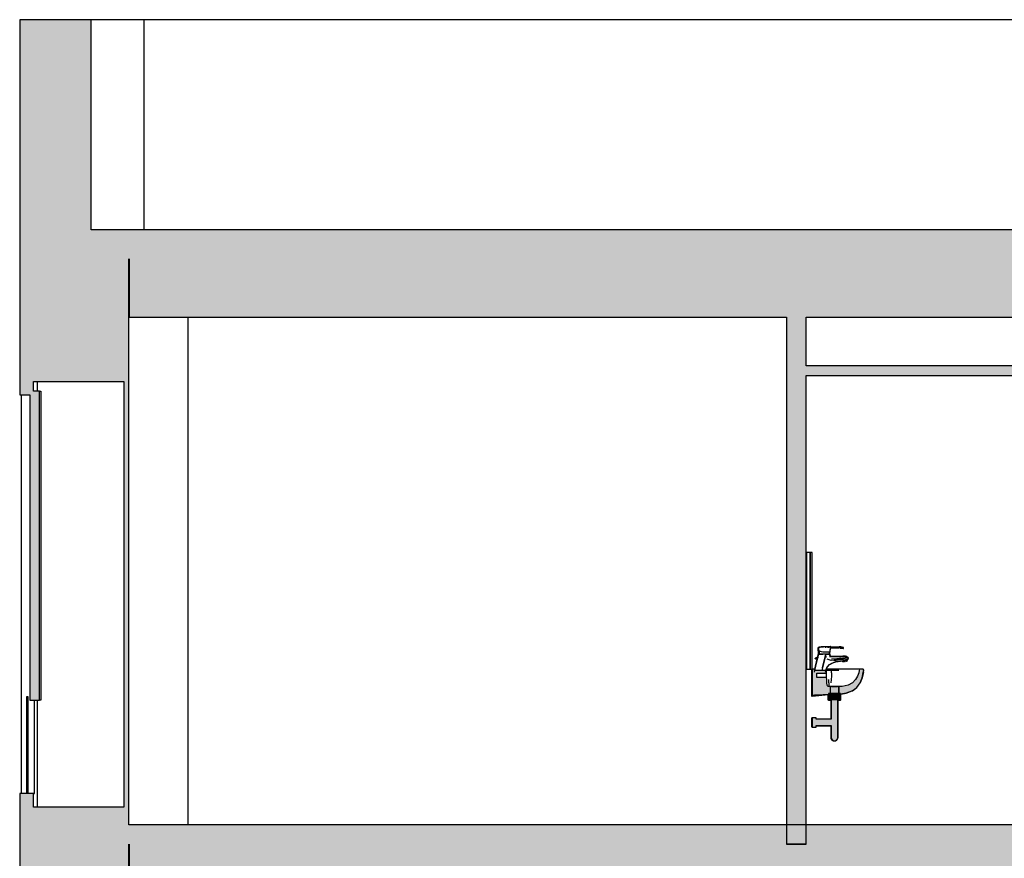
# Model space of a CAD drawing. Header units: metres. Extents: x -1 to 430, y -65 to 31.
# Tile 35 of 69: x 233.16 to 238.22, y -36.82 to -32.51. Entities that reach past the tile are written whole.
import ezdxf

# ---------------------------------------------------------------- set-up
doc = ezdxf.new("R2010")
doc.units = ezdxf.units.M
doc.linetypes.add('CONTINUA', pattern=[0])
doc.layers.add('+++++ CÀLCUL SECCIÓ G', color=7, linetype='CONTINUA', lineweight=25)

msp = doc.modelspace()

# ---------------------------------------------------------------- hatches: boundary and pattern name
at = {"layer": '+++++ CÀLCUL SECCIÓ G', "linetype": 'CONTINUA', "lineweight": 25, "true_color": 0xa0a0a0, "transparency": 33554687}
for points in [[(233.5281, -32.51), (233.1611, -32.51), (233.1611, -33.74), (233.5281, -33.74)], [(233.1615, -36.75), (233.7222, -36.75), (233.7222, -33.74), (233.1615, -33.74), (233.1615, -34.37), (233.6959, -34.37), (233.6959, -36.56), (233.1615, -36.56)], [(237.2049, -34.04), (237.1049, -34.04), (237.1049, -36.75), (237.2049, -36.75)], [(233.7222, -37.38), (233.7222, -36.75), (233.1615, -36.75), (233.1615, -37.38)]]:
    msp.add_hatch(color=253, dxfattribs=at).paths.add_polyline_path(points)
at = {"layer": '+++++ CÀLCUL SECCIÓ G', "linetype": 'CONTINUA', "lineweight": 25, "transparency": 33554687}
for color, points in [(32, [(233.5281, -33.59), (233.5281, -33.74), (240.1147, -33.74), (240.1147, -33.59)]), (34, [(237.2049, -34.29), (237.2049, -34.34), (243.4449, -34.34), (243.4449, -34.29)]), (32, [(233.7222, -36.65), (233.7222, -36.75), (243.4449, -36.75), (243.4449, -36.65)])]:
    msp.add_hatch(color=color, dxfattribs=at).paths.add_polyline_path(points)
at = {"layer": '+++++ CÀLCUL SECCIÓ G', "linetype": 'CONTINUA', "lineweight": 25, "true_color": 0xababab, "transparency": 33554687}
for points in [[(243.5949, -34.04), (243.5949, -33.74), (233.724, -33.74), (233.724, -34.04)], [(243.5949, -37.05), (243.5949, -36.75), (233.724, -36.75), (233.724, -37.05)]]:
    msp.add_hatch(color=253, dxfattribs=at).paths.add_polyline_path(points)
at = {"layer": '+++++ CÀLCUL SECCIÓ G', "linetype": 'CONTINUA', "lineweight": 25, "true_color": 0x656565, "transparency": 33554687}
for points in [[(233.1615, -34.37), (233.1615, -34.44), (233.2329, -34.44), (233.2329, -34.37)], [(233.2125, -34.42), (233.2125, -36.009), (233.2635, -36.009), (233.2635, -34.42)], [(237.3945, -35.7391), (237.3943, -35.739), (237.3887, -35.7372), (237.3877, -35.7369), (237.3849, -35.7363), (237.3831, -35.7361), (237.3811, -35.7359), (237.3805, -35.7358), (237.3805, -35.7405), (237.3811, -35.7409), (237.3831, -35.741), (237.3849, -35.7413), (237.3877, -35.7417), (237.3887, -35.742), (237.3943, -35.7429), (237.3945, -35.7429), (237.3965, -35.7431), (237.3965, -35.7395)], [(237.2363, -35.9838), (237.2486, -35.983), (237.339, -35.9799), (237.3755, -35.9799), (237.4112, -35.9741), (237.4425, -35.9624), (237.466, -35.9436), (237.4823, -35.9197), (237.4928, -35.8943), (237.499, -35.8676), (237.5011, -35.8547), (237.4975, -35.85), (237.4791, -35.85), (237.4779, -35.8575), (237.4756, -35.8692), (237.4696, -35.887), (237.4595, -35.9039), (237.4437, -35.9198), (237.4209, -35.9323), (237.3908, -35.9401), (237.3159, -35.9401), (237.3136, -35.9323), (237.3119, -35.9198), (237.3107, -35.9039), (237.3102, -35.8924), (237.2604, -35.8924), (237.2604, -35.8712), (237.3096, -35.8712), (237.3095, -35.8692), (237.3093, -35.8575), (237.2472, -35.8575), (237.246, -35.85), (237.2363, -35.85)], [(237.3252, -35.9734), (237.3337, -35.9734), (237.3337, -35.9394), (237.3252, -35.9394)], [(237.3674, -35.9394), (237.3345, -35.9394), (237.3345, -35.9444), (237.3674, -35.9444)], [(237.3767, -35.9394), (237.3682, -35.9394), (237.3682, -35.9734), (237.3767, -35.9734)], [(237.3813, -36.01), (237.3813, -35.975), (237.3206, -35.975), (237.3206, -36.01)], [(237.2363, -36.0997), (237.2363, -36.1477), (237.2563, -36.1477), (237.2563, -36.1404), (237.3343, -36.1404), (237.3343, -36.201), (237.3346, -36.2042), (237.3354, -36.2072), (237.3367, -36.21), (237.3385, -36.2126), (237.3407, -36.2148), (237.3424, -36.216), (237.3436, -36.2166), (237.3475, -36.2179), (237.3481, -36.2181), (237.351, -36.2183), (237.3538, -36.2181), (237.3544, -36.2179), (237.3583, -36.2166), (237.3595, -36.216), (237.3612, -36.2148), (237.3634, -36.2126), (237.3652, -36.21), (237.3666, -36.2072), (237.3674, -36.2042), (237.3676, -36.201), (237.3676, -36.01), (237.3343, -36.0092), (237.3343, -36.107), (237.2563, -36.107), (237.2563, -36.0997)], [(233.1615, -36.49), (233.1615, -36.56), (233.2329, -36.56), (233.2329, -36.49)]]:
    msp.add_hatch(color=251, dxfattribs=at).paths.add_polyline_path(points)

# ---------------------------------------------------------------- linework, layer by layer
at = {"layer": '+++++ CÀLCUL SECCIÓ G', "color": 7, "linetype": 'CONTINUA', "lineweight": 25, "transparency": 33554687}
for p, q in [((233.1611, -32.51), (233.1611, -33.74)), ((233.5281, -32.51), (233.1611, -32.51)), ((233.5281, -33.59), (233.5281, -32.51)), ((233.8007, -32.51), (233.5281, -32.51)), ((233.8007, -33.59), (233.8007, -32.51)), ((238.6048, -32.51), (233.8007, -32.51)), ((240.1147, -33.59), (233.5281, -33.59)), ((233.1611, -33.74), (233.1615, -33.74)), ((233.1615, -33.74), (233.1615, -34.37)), ((233.7222, -36.65), (233.7222, -33.74)), ((233.724, -33.74), (233.724, -34.04)), ((233.724, -34.04), (237.1049, -34.04)), ((234.0266, -36.65), (234.0266, -34.04)), ((237.1049, -34.04), (237.1049, -36.75)), ((237.2049, -34.04), (240.2076, -34.04)), ((237.2049, -34.29), (237.2049, -34.04)), ((243.4449, -34.29), (237.2049, -34.29)), ((233.1615, -34.37), (233.1615, -34.44)), ((233.2329, -34.42), (233.2329, -34.37)), ((233.2329, -34.37), (233.6959, -34.37)), ((233.2504, -34.37), (233.2504, -34.42)), ((233.6959, -34.37), (233.6959, -36.56)), ((237.2049, -34.34), (243.4449, -34.34)), ((237.2049, -36.75), (237.2049, -34.34)), ((233.2635, -34.42), (233.2329, -34.42)), ((233.2635, -36.009), (233.2635, -34.42)), ((233.2635, -34.42), (233.2701, -34.42)), ((233.2701, -34.42), (233.2701, -36.009)), ((233.1615, -34.44), (233.2125, -34.44)), ((233.1681, -34.44), (233.1681, -36.49)), ((233.2125, -34.44), (233.2125, -36.009)), ((237.2062, -35.25), (237.2049, -35.25)), ((237.2062, -35.25), (237.2062, -35.85)), ((237.2262, -35.25), (237.2062, -35.25)), ((237.2262, -35.85), (237.2262, -35.25)), ((237.2262, -35.25), (237.2262, -35.85)), ((237.2362, -35.25), (237.2262, -35.25)), ((237.2362, -35.85), (237.2362, -35.25)), ((237.2685, -35.738), (237.2674, -35.739)), ((237.2685, -35.738), (237.2674, -35.739)), ((237.2674, -35.7567), (237.2674, -35.739)), ((237.2713, -35.737), (237.2685, -35.738)), ((237.2713, -35.737), (237.2685, -35.738)), ((237.2698, -35.7383), (237.269, -35.739)), ((237.2698, -35.7383), (237.269, -35.739)), ((237.269, -35.7567), (237.269, -35.739)), ((237.3194, -35.735), (237.2698, -35.7389)), ((237.2893, -35.7368), (237.2698, -35.7383)), ((237.2698, -35.7383), (237.2701, -35.738)), ((237.2698, -35.7383), (237.2701, -35.738)), ((237.2698, -35.7569), (237.2698, -35.7383)), ((237.2893, -35.7368), (237.2701, -35.738)), ((237.2701, -35.738), (237.2729, -35.737)), ((237.2701, -35.738), (237.2729, -35.737)), ((237.276, -35.7365), (237.2713, -35.737)), ((237.276, -35.7365), (237.2713, -35.737)), ((237.3122, -35.7353), (237.2729, -35.737)), ((237.2729, -35.737), (237.2776, -35.7365)), ((237.2729, -35.737), (237.2776, -35.7365)), ((237.282, -35.736), (237.276, -35.7365)), ((237.282, -35.736), (237.276, -35.7365)), ((237.3006, -35.7358), (237.2776, -35.7365)), ((237.2776, -35.7365), (237.2836, -35.736)), ((237.2776, -35.7365), (237.2836, -35.736)), ((237.2964, -35.7358), (237.282, -35.736)), ((237.2836, -35.736), (237.282, -35.736)), ((237.2836, -35.736), (237.282, -35.736)), ((237.3014, -35.7358), (237.2836, -35.736)), ((237.332, -35.734), (237.2893, -35.7368)), ((237.3307, -35.7343), (237.2893, -35.7368)), ((237.3039, -35.7356), (237.2947, -35.7358)), ((237.3039, -35.7356), (237.298, -35.7358)), ((237.3156, -35.7351), (237.3023, -35.7356)), ((237.3033, -35.7357), (237.3039, -35.7356)), ((237.3039, -35.7356), (237.3039, -35.7356)), ((237.3049, -35.7356), (237.3039, -35.7356)), ((237.3039, -35.7356), (237.3039, -35.7356)), ((237.3055, -35.74), (237.3055, -35.7361)), ((237.3055, -35.74), (237.3055, -35.7361)), ((237.3185, -35.7356), (237.3093, -35.7358)), ((237.3304, -35.734), (237.3106, -35.7353)), ((237.326, -35.735), (237.3135, -35.7355)), ((237.33, -35.7345), (237.3137, -35.7355)), ((237.3185, -35.7356), (237.326, -35.735)), ((237.3185, -35.7356), (237.3185, -35.74)), ((237.3185, -35.74), (237.3185, -35.7356)), ((237.326, -35.735), (237.33, -35.7345)), ((237.327, -35.763), (237.331, -35.7421)), ((237.3297, -35.7421), (237.3276, -35.7565)), ((237.3297, -35.7421), (237.3304, -35.7369)), ((237.3299, -35.7341), (237.3304, -35.734)), ((237.33, -35.7345), (237.3307, -35.7343)), ((237.3304, -35.7341), (237.3304, -35.734)), ((237.3304, -35.7369), (237.3307, -35.7343)), ((237.3307, -35.7343), (237.332, -35.734)), ((237.331, -35.7421), (237.332, -35.734)), ((237.3313, -35.74), (237.3745, -35.74)), ((237.3318, -35.7356), (237.3745, -35.7356)), ((237.3745, -35.7356), (237.3748, -35.7356)), ((237.3798, -35.7357), (237.3745, -35.7356)), ((237.3798, -35.74), (237.3745, -35.74)), ((237.3751, -35.7356), (237.3748, -35.7356)), ((237.3797, -35.741), (237.3779, -35.74)), ((237.3799, -35.7402), (237.3779, -35.74)), ((237.3795, -35.74), (237.3811, -35.7409)), ((237.3797, -35.741), (237.3802, -35.7415)), ((237.3798, -35.74), (237.3798, -35.7357)), ((237.3805, -35.7358), (237.3798, -35.7357)), ((237.3798, -35.7357), (237.3814, -35.7359)), ((237.3805, -35.7405), (237.3798, -35.74)), ((237.3802, -35.7415), (237.3804, -35.742)), ((237.3804, -35.742), (237.3866, -35.7424)), ((237.3804, -35.742), (237.3961, -35.7435)), ((237.3805, -35.7358), (237.3805, -35.7405)), ((237.3811, -35.7359), (237.3805, -35.7358)), ((237.3813, -35.7359), (237.3805, -35.7358)), ((237.3805, -35.7405), (237.3811, -35.7409)), ((237.3831, -35.7361), (237.3811, -35.7359)), ((237.3813, -35.741), (237.3811, -35.7409)), ((237.3811, -35.7409), (237.3831, -35.741)), ((237.3818, -35.7359), (237.3813, -35.7359)), ((237.3813, -35.741), (237.3818, -35.7415)), ((237.3849, -35.7363), (237.3818, -35.7359)), ((237.3818, -35.7415), (237.382, -35.742)), ((237.382, -35.742), (237.3943, -35.7429)), ((237.382, -35.742), (237.3977, -35.7435)), ((237.3849, -35.7363), (237.3831, -35.7361)), ((237.3831, -35.741), (237.3849, -35.7413)), ((237.3877, -35.7369), (237.3849, -35.7363)), ((237.3849, -35.7413), (237.3877, -35.7417)), ((237.3852, -35.7364), (237.3899, -35.737)), ((237.3887, -35.7372), (237.3877, -35.7369)), ((237.3877, -35.7369), (237.3935, -35.738)), ((237.3877, -35.7417), (237.3887, -35.742)), ((237.3943, -35.739), (237.3887, -35.7372)), ((237.3887, -35.742), (237.3943, -35.7429)), ((237.3935, -35.738), (237.3899, -35.737)), ((237.3977, -35.7395), (237.3917, -35.7381)), ((237.3952, -35.7389), (237.3935, -35.738)), ((237.3945, -35.7391), (237.3943, -35.739)), ((237.3943, -35.7429), (237.3945, -35.7429)), ((237.3965, -35.7395), (237.3945, -35.7391)), ((237.3945, -35.7429), (237.3965, -35.7431)), ((237.3961, -35.7435), (237.3955, -35.7433)), ((237.3961, -35.7435), (237.3961, -35.7433)), ((237.3965, -35.7431), (237.3965, -35.7395)), ((237.3965, -35.7395), (237.3977, -35.7395)), ((237.3977, -35.7435), (237.3965, -35.7431)), ((237.3977, -35.7435), (237.3977, -35.7395)), ((237.2638, -35.7907), (237.2478, -35.8575)), ((237.251, -35.7952), (237.2549, -35.7925)), ((237.2526, -35.7952), (237.2565, -35.7925)), ((237.2534, -35.7952), (237.2559, -35.7935)), ((237.2687, -35.773), (237.254, -35.8349)), ((237.2549, -35.7925), (237.2574, -35.791)), ((237.2559, -35.7935), (237.2577, -35.7925)), ((237.2565, -35.7925), (237.259, -35.791)), ((237.2574, -35.791), (237.2621, -35.79)), ((237.2577, -35.7925), (237.2593, -35.7917)), ((237.259, -35.791), (237.2637, -35.79)), ((237.2593, -35.7917), (237.2605, -35.791)), ((237.2605, -35.791), (237.261, -35.7909)), ((237.261, -35.7909), (237.2631, -35.7908)), ((237.2624, -35.7903), (237.2621, -35.79)), ((237.2664, -35.773), (237.2623, -35.7902)), ((237.2631, -35.7908), (237.2645, -35.7907)), ((237.2645, -35.7907), (237.2637, -35.79)), ((237.268, -35.773), (237.2639, -35.7902)), ((237.2645, -35.7908), (237.2647, -35.791)), ((237.2645, -35.7908), (237.2647, -35.791)), ((237.2647, -35.791), (237.2647, -35.7914)), ((237.2647, -35.791), (237.2647, -35.7913)), ((237.2647, -35.7913), (237.2647, -35.7914)), ((237.2684, -35.771), (237.2664, -35.773)), ((237.2674, -35.773), (237.2664, -35.773)), ((237.2685, -35.757), (237.2674, -35.7567)), ((237.268, -35.773), (237.2674, -35.773)), ((237.27, -35.771), (237.268, -35.773)), ((237.2687, -35.773), (237.268, -35.773)), ((237.2684, -35.771), (237.2693, -35.771)), ((237.2684, -35.771), (237.2693, -35.771)), ((237.271, -35.7577), (237.2685, -35.757)), ((237.2694, -35.7723), (237.2687, -35.773)), ((237.269, -35.773), (237.2687, -35.773)), ((237.2698, -35.7569), (237.269, -35.7567)), ((237.269, -35.773), (237.2719, -35.773)), ((237.2693, -35.771), (237.27, -35.771)), ((237.2693, -35.771), (237.27, -35.771)), ((237.2694, -35.771), (237.2694, -35.7573)), ((237.2694, -35.7573), (237.2704, -35.7576)), ((237.2707, -35.771), (237.2694, -35.7723)), ((237.2701, -35.757), (237.2698, -35.7569)), ((237.27, -35.771), (237.2707, -35.771)), ((237.27, -35.771), (237.2707, -35.771)), ((237.2729, -35.7578), (237.2701, -35.757)), ((237.2704, -35.7576), (237.271, -35.7578)), ((237.2707, -35.771), (237.3253, -35.771)), ((237.2709, -35.771), (237.2707, -35.771)), ((237.271, -35.771), (237.2709, -35.771)), ((237.271, -35.771), (237.271, -35.7573)), ((237.271, -35.7573), (237.2718, -35.7575)), ((237.2718, -35.771), (237.271, -35.771)), ((237.2718, -35.7575), (237.2718, -35.771)), ((237.272, -35.7576), (237.2718, -35.7575)), ((237.2718, -35.771), (237.272, -35.771)), ((237.2719, -35.773), (237.2767, -35.773)), ((237.2746, -35.7584), (237.272, -35.7576)), ((237.272, -35.771), (237.2746, -35.771)), ((237.2776, -35.7592), (237.2729, -35.7578)), ((237.279, -35.7593), (237.2746, -35.7584)), ((237.2746, -35.771), (237.279, -35.771)), ((237.2767, -35.773), (237.283, -35.773)), ((237.2836, -35.761), (237.2776, -35.7592)), ((237.2846, -35.7613), (237.279, -35.7593)), ((237.279, -35.771), (237.2846, -35.771)), ((237.283, -35.773), (237.2902, -35.773)), ((237.2905, -35.763), (237.2836, -35.761)), ((237.2911, -35.763), (237.2846, -35.7613)), ((237.2846, -35.771), (237.2911, -35.771)), ((237.3057, -35.773), (237.2854, -35.8575)), ((237.289, -35.843), (237.3057, -35.773)), ((237.298, -35.773), (237.2902, -35.773)), ((237.3264, -35.763), (237.2905, -35.763)), ((237.2979, -35.763), (237.2911, -35.763)), ((237.2911, -35.771), (237.2979, -35.771)), ((237.305, -35.763), (237.2979, -35.763)), ((237.2979, -35.771), (237.305, -35.771)), ((237.3057, -35.773), (237.298, -35.773)), ((237.3114, -35.763), (237.305, -35.763)), ((237.305, -35.771), (237.3114, -35.771)), ((237.3057, -35.773), (237.3129, -35.773)), ((237.308, -35.791), (237.3057, -35.773)), ((237.3129, -35.773), (237.3057, -35.773)), ((237.3171, -35.763), (237.3114, -35.763)), ((237.3114, -35.771), (237.3171, -35.771)), ((237.3129, -35.773), (237.3192, -35.773)), ((237.3192, -35.773), (237.3129, -35.773)), ((237.3214, -35.763), (237.3171, -35.763)), ((237.3171, -35.771), (237.3214, -35.771)), ((237.3192, -35.773), (237.324, -35.773)), ((237.324, -35.773), (237.3192, -35.773)), ((237.324, -35.763), (237.3214, -35.763)), ((237.3214, -35.771), (237.324, -35.771)), ((237.3243, -35.763), (237.324, -35.763)), ((237.324, -35.771), (237.3243, -35.771)), ((237.324, -35.773), (237.3269, -35.773)), ((237.3269, -35.773), (237.324, -35.773)), ((237.3243, -35.771), (237.3243, -35.763)), ((237.3243, -35.763), (237.325, -35.763)), ((237.325, -35.771), (237.3243, -35.771)), ((237.3246, -35.783), (237.3277, -35.7816)), ((237.325, -35.763), (237.325, -35.771)), ((237.3253, -35.771), (237.325, -35.771)), ((237.3258, -35.7716), (237.3253, -35.771)), ((237.3253, -35.771), (237.326, -35.771)), ((237.3253, -35.771), (237.326, -35.771)), ((237.3273, -35.773), (237.3258, -35.7716)), ((237.328, -35.773), (237.326, -35.771)), ((237.3276, -35.7565), (237.3264, -35.763)), ((237.327, -35.763), (237.3264, -35.763)), ((237.3269, -35.773), (237.3273, -35.773)), ((237.3273, -35.773), (237.3269, -35.773)), ((237.327, -35.787), (237.3298, -35.7848)), ((237.328, -35.773), (237.3273, -35.773)), ((237.3273, -35.7759), (237.3273, -35.773)), ((237.3273, -35.773), (237.328, -35.773)), ((237.3277, -35.7776), (237.3273, -35.7759)), ((237.3282, -35.7814), (237.3277, -35.7776)), ((237.3277, -35.7816), (237.3282, -35.7814)), ((237.328, -35.7758), (237.328, -35.773)), ((237.3291, -35.7809), (237.328, -35.7758)), ((237.3282, -35.7814), (237.3291, -35.7809)), ((237.3289, -35.7822), (237.3282, -35.7814)), ((237.3303, -35.7844), (237.3289, -35.7822)), ((237.3314, -35.7835), (237.3291, -35.7809)), ((237.3298, -35.7848), (237.3303, -35.7844)), ((237.3303, -35.7844), (237.3314, -35.7835)), ((237.3314, -35.785), (237.3303, -35.7844)), ((237.3349, -35.7853), (237.3314, -35.7835)), ((237.3343, -35.7864), (237.3314, -35.785)), ((237.3351, -35.7865), (237.3343, -35.7864)), ((237.3381, -35.7858), (237.3349, -35.7853)), ((237.3381, -35.787), (237.3351, -35.7865)), ((237.3615, -35.7842), (237.3377, -35.7857)), ((237.3631, -35.7842), (237.3381, -35.7858)), ((237.3437, -35.7867), (237.3381, -35.787)), ((237.3546, -35.7867), (237.3437, -35.7867)), ((237.3609, -35.7867), (237.3546, -35.7867)), ((237.363, -35.7867), (237.3609, -35.7867)), ((237.3944, -35.783), (237.3615, -35.7842)), ((237.3854, -35.7864), (237.363, -35.7867)), ((237.4065, -35.7923), (237.363, -35.797)), ((237.396, -35.783), (237.3631, -35.7842)), ((237.4031, -35.7858), (237.3854, -35.7864)), ((237.3954, -35.783), (237.3944, -35.783)), ((237.3984, -35.7829), (237.3954, -35.783)), ((237.397, -35.783), (237.396, -35.783)), ((237.4, -35.7829), (237.397, -35.783)), ((237.3994, -35.7828), (237.3984, -35.7829)), ((237.3994, -35.7828), (237.4, -35.7829)), ((237.4001, -35.7829), (237.3994, -35.7828)), ((237.401, -35.7828), (237.4, -35.7829)), ((237.401, -35.7828), (237.4072, -35.7839)), ((237.408, -35.7838), (237.401, -35.7828)), ((237.4052, -35.784), (237.4031, -35.7841)), ((237.4036, -35.7858), (237.4031, -35.7858)), ((237.4064, -35.7858), (237.4036, -35.7858)), ((237.4072, -35.7839), (237.4052, -35.784)), ((237.4069, -35.7858), (237.4064, -35.7858)), ((237.4115, -35.7918), (237.4065, -35.7923)), ((237.4106, -35.786), (237.4069, -35.7858)), ((237.414, -35.7858), (237.408, -35.7838)), ((237.4108, -35.786), (237.4106, -35.786)), ((237.4109, -35.7861), (237.4108, -35.786)), ((237.4136, -35.787), (237.4109, -35.7861)), ((237.4165, -35.7913), (237.4115, -35.7918)), ((237.4162, -35.788), (237.4136, -35.787)), ((237.418, -35.7878), (237.414, -35.7858)), ((237.4169, -35.7886), (237.4162, -35.788)), ((237.4199, -35.7909), (237.4165, -35.7913)), ((237.4199, -35.7909), (237.4169, -35.7886)), ((237.421, -35.7908), (237.418, -35.7878)), ((237.42, -35.791), (237.4199, -35.7909)), ((237.4199, -35.7909), (237.42, -35.7909)), ((237.42, -35.7909), (237.421, -35.7908)), ((237.4202, -35.792), (237.42, -35.791)), ((237.4209, -35.7946), (237.4202, -35.792)), ((237.421, -35.795), (237.4209, -35.7946)), ((237.422, -35.7948), (237.421, -35.7908)), ((237.421, -35.7959), (237.421, -35.795)), ((237.422, -35.7958), (237.422, -35.7948)), ((237.254, -35.8349), (237.2468, -35.865)), ((237.2606, -35.7972), (237.248, -35.85)), ((237.251, -35.7972), (237.251, -35.7952)), ((237.251, -35.7952), (237.2511, -35.7952)), ((237.251, -35.7972), (237.2511, -35.7972)), ((237.2511, -35.7952), (237.252, -35.7952)), ((237.2511, -35.7972), (237.252, -35.7972)), ((237.252, -35.7952), (237.2526, -35.7952)), ((237.252, -35.7972), (237.2526, -35.7972)), ((237.2526, -35.7972), (237.2526, -35.7952)), ((237.2526, -35.7952), (237.2527, -35.7952)), ((237.2526, -35.7972), (237.2527, -35.7972)), ((237.2527, -35.7952), (237.2534, -35.7952)), ((237.2527, -35.7972), (237.2534, -35.7972)), ((237.2534, -35.7972), (237.2534, -35.7952)), ((237.2536, -35.7952), (237.2534, -35.7952)), ((237.2536, -35.7972), (237.2534, -35.7972)), ((237.2559, -35.7952), (237.2536, -35.7952)), ((237.2559, -35.7972), (237.2536, -35.7972)), ((237.2559, -35.7952), (237.2559, -35.7972)), ((237.2596, -35.7952), (237.2559, -35.7952)), ((237.2596, -35.7972), (237.2559, -35.7972)), ((237.2627, -35.7952), (237.2596, -35.7952)), ((237.2623, -35.7972), (237.2596, -35.7972)), ((237.289, -35.843), (237.2855, -35.8575)), ((237.3088, -35.8504), (237.3147, -35.8385)), ((237.31, -35.8463), (237.3142, -35.8382)), ((237.323, -35.803), (237.313, -35.798)), ((237.3142, -35.8382), (237.3176, -35.8347)), ((237.3147, -35.8385), (237.3256, -35.827)), ((237.3176, -35.8347), (237.325, -35.8266)), ((237.334, -35.805), (237.323, -35.803)), ((237.325, -35.8266), (237.3283, -35.8244)), ((237.3256, -35.827), (237.338, -35.819)), ((237.3283, -35.8244), (237.3373, -35.8186)), ((237.363, -35.802), (237.334, -35.805)), ((237.363, -35.797), (237.336, -35.7985)), ((237.3373, -35.8186), (237.3423, -35.8168)), ((237.338, -35.819), (237.358, -35.8118)), ((237.3423, -35.8168), (237.3574, -35.8115)), ((237.347, -35.8055), (237.407, -35.7966)), ((237.3574, -35.8115), (237.3665, -35.8102)), ((237.358, -35.8118), (237.3936, -35.8069)), ((237.407, -35.7966), (237.363, -35.802)), ((237.3665, -35.8102), (237.3948, -35.8062)), ((237.393, -35.8124), (237.392, -35.8071)), ((237.393, -35.8124), (237.3946, -35.8121)), ((237.3946, -35.8122), (237.393, -35.8124)), ((237.3947, -35.8052), (237.3933, -35.8055)), ((237.3935, -35.8063), (237.3933, -35.8055)), ((237.394, -35.8065), (237.3935, -35.8066)), ((237.3946, -35.8124), (237.3935, -35.8066)), ((237.3948, -35.8062), (237.394, -35.8065)), ((237.4155, -35.8085), (237.3946, -35.8124)), ((237.3946, -35.8124), (237.396, -35.8122)), ((237.3947, -35.8052), (237.3961, -35.805)), ((237.3953, -35.8085), (237.3947, -35.8052)), ((237.3948, -35.8062), (237.407, -35.8044)), ((237.3948, -35.8062), (237.395, -35.8061)), ((237.3949, -35.8067), (237.4055, -35.8052)), ((237.395, -35.8061), (237.3956, -35.8058)), ((237.396, -35.8122), (237.3953, -35.8085)), ((237.3956, -35.8058), (237.396, -35.8055)), ((237.396, -35.8055), (237.3962, -35.8053)), ((237.4032, -35.8108), (237.396, -35.8122)), ((237.3975, -35.8119), (237.396, -35.8122)), ((237.3961, -35.805), (237.3986, -35.8045)), ((237.3962, -35.8053), (237.3961, -35.805)), ((237.3962, -35.8053), (237.3985, -35.8046)), ((237.3975, -35.8119), (237.3964, -35.8065)), ((237.4127, -35.8089), (237.3975, -35.8119)), ((237.3985, -35.8046), (237.3986, -35.8045)), ((237.4023, -35.811), (237.3999, -35.8115)), ((237.4012, -35.8058), (237.4022, -35.811)), ((237.4023, -35.811), (237.4052, -35.8104)), ((237.4142, -35.8087), (237.4032, -35.8108)), ((237.4055, -35.8052), (237.406, -35.8051)), ((237.406, -35.8051), (237.4066, -35.805)), ((237.4066, -35.805), (237.4076, -35.8048)), ((237.4069, -35.8049), (237.4079, -35.8099)), ((237.407, -35.7998), (237.4125, -35.7991)), ((237.407, -35.8044), (237.4071, -35.8044)), ((237.4071, -35.8044), (237.4088, -35.8041)), ((237.4076, -35.8048), (237.4089, -35.8046)), ((237.4114, -35.8021), (237.4083, -35.8028)), ((237.4083, -35.8028), (237.4097, -35.8028)), ((237.4088, -35.8041), (237.4091, -35.8041)), ((237.4089, -35.8046), (237.4122, -35.8037)), ((237.4091, -35.8041), (237.4105, -35.8036)), ((237.4097, -35.8028), (237.4105, -35.8028)), ((237.4105, -35.8028), (237.4111, -35.8027)), ((237.4105, -35.8036), (237.4122, -35.8031)), ((237.4111, -35.8027), (237.4115, -35.8026)), ((237.4114, -35.8021), (237.4129, -35.8019)), ((237.4115, -35.8026), (237.4114, -35.8021)), ((237.4115, -35.8026), (237.4117, -35.8027)), ((237.4117, -35.8027), (237.412, -35.8028)), ((237.4127, -35.8089), (237.4117, -35.8038)), ((237.412, -35.8028), (237.4127, -35.8028)), ((237.4122, -35.8031), (237.4129, -35.8028)), ((237.4122, -35.8037), (237.4132, -35.8033)), ((237.4125, -35.7991), (237.4173, -35.7985)), ((237.4127, -35.8028), (237.4129, -35.8028)), ((237.4127, -35.8089), (237.4142, -35.8087)), ((237.4143, -35.8017), (237.4129, -35.8019)), ((237.4129, -35.8019), (237.4135, -35.8051)), ((237.4129, -35.8028), (237.4138, -35.8025)), ((237.4129, -35.8028), (237.413, -35.8028)), ((237.4141, -35.8027), (237.4131, -35.8028)), ((237.4135, -35.8051), (237.4142, -35.8087)), ((237.4138, -35.8025), (237.4153, -35.8017)), ((237.4143, -35.8026), (237.4141, -35.8027)), ((237.4155, -35.8085), (237.4142, -35.8087)), ((237.4143, -35.8017), (237.4144, -35.8022)), ((237.4144, -35.8026), (237.4143, -35.8026)), ((237.4144, -35.8026), (237.4155, -35.8085)), ((237.4145, -35.8027), (237.4157, -35.8022)), ((237.4153, -35.8017), (237.4179, -35.8004)), ((237.4157, -35.8022), (237.4192, -35.8002)), ((237.4173, -35.7985), (237.4204, -35.798)), ((237.4179, -35.8004), (237.4182, -35.8001)), ((237.4182, -35.8001), (237.4197, -35.7988)), ((237.4192, -35.8002), (237.4216, -35.7979)), ((237.4197, -35.7988), (237.4204, -35.7981)), ((237.4204, -35.798), (237.4205, -35.798)), ((237.4204, -35.7981), (237.4205, -35.798)), ((237.4205, -35.798), (237.4209, -35.7961)), ((237.4205, -35.798), (237.4216, -35.7979)), ((237.4209, -35.7961), (237.421, -35.7959)), ((237.4216, -35.7979), (237.422, -35.7958)), ((237.2062, -35.85), (237.2049, -35.85)), ((237.2062, -35.85), (237.2262, -35.85)), ((237.2262, -35.85), (237.2362, -35.85)), ((237.2347, -35.8547), (237.2347, -35.85)), ((237.2347, -35.8942), (237.2347, -35.8547)), ((237.2363, -35.8547), (237.2347, -35.8547)), ((237.2347, -35.9195), (237.2347, -35.8942)), ((237.2363, -35.85), (237.2363, -35.9838)), ((237.246, -35.85), (237.2363, -35.85)), ((237.2467, -35.85), (237.246, -35.85)), ((237.2472, -35.8575), (237.246, -35.85)), ((237.2495, -35.85), (237.2467, -35.85)), ((237.2486, -35.8575), (237.2472, -35.8575)), ((237.3093, -35.8575), (237.2486, -35.8575)), ((237.2496, -35.85), (237.2495, -35.85)), ((237.2604, -35.8924), (237.2604, -35.8712)), ((237.2604, -35.8712), (237.3096, -35.8712)), ((237.3102, -35.8924), (237.2604, -35.8924)), ((237.3052, -35.865), (237.3062, -35.8602)), ((237.3062, -35.8602), (237.3081, -35.8501)), ((237.3075, -35.8575), (237.3088, -35.8504)), ((237.3081, -35.8501), (237.31, -35.8463)), ((237.3144, -35.85), (237.309, -35.85)), ((237.3095, -35.8692), (237.3093, -35.8575)), ((237.3121, -35.8575), (237.3093, -35.8575)), ((237.3096, -35.8712), (237.3095, -35.8692)), ((237.3096, -35.8713), (237.3096, -35.8712)), ((237.3097, -35.8721), (237.3096, -35.8713)), ((237.3098, -35.8732), (237.3097, -35.8721)), ((237.3099, -35.8746), (237.3098, -35.8732)), ((237.31, -35.8762), (237.3099, -35.8746)), ((237.3101, -35.878), (237.31, -35.8762)), ((237.3101, -35.8799), (237.3101, -35.878)), ((237.3102, -35.8818), (237.3101, -35.8799)), ((237.3102, -35.8838), (237.3102, -35.8818)), ((237.3103, -35.8857), (237.3102, -35.8838)), ((237.3102, -35.8924), (237.3103, -35.8916)), ((237.3102, -35.8924), (237.3102, -35.8924)), ((237.3107, -35.9039), (237.3102, -35.8924)), ((237.3103, -35.887), (237.3103, -35.8857)), ((237.3103, -35.8874), (237.3103, -35.887)), ((237.3103, -35.8891), (237.3103, -35.8874)), ((237.3103, -35.8904), (237.3103, -35.8891)), ((237.3103, -35.8916), (237.3103, -35.8904)), ((237.321, -35.8575), (237.3121, -35.8575)), ((237.3518, -35.85), (237.3144, -35.85)), ((237.3359, -35.8575), (237.321, -35.8575)), ((237.3351, -35.887), (237.3341, -35.9039)), ((237.3357, -35.8692), (237.3351, -35.887)), ((237.3357, -35.8692), (237.3359, -35.8575)), ((237.355, -35.8575), (237.3359, -35.8575)), ((237.374, -35.85), (237.3518, -35.85)), ((237.3738, -35.8575), (237.355, -35.8575)), ((237.3995, -35.85), (237.374, -35.85)), ((237.4209, -35.85), (237.3995, -35.85)), ((237.4384, -35.85), (237.4209, -35.85)), ((237.4525, -35.85), (237.4384, -35.85)), ((237.4631, -35.85), (237.4525, -35.85)), ((237.4696, -35.887), (237.4595, -35.9039)), ((237.4705, -35.85), (237.4631, -35.85)), ((237.4756, -35.8692), (237.4696, -35.887)), ((237.4755, -35.85), (237.4705, -35.85)), ((237.4783, -35.85), (237.4755, -35.85)), ((237.4779, -35.8575), (237.4756, -35.8692)), ((237.4791, -35.85), (237.4779, -35.8575)), ((237.4791, -35.85), (237.4783, -35.85)), ((237.4975, -35.85), (237.4791, -35.85)), ((237.4823, -35.9197), (237.4928, -35.8943)), ((237.493, -35.8943), (237.4825, -35.9197)), ((237.4928, -35.8943), (237.499, -35.8676)), ((237.4992, -35.8676), (237.493, -35.8943)), ((237.4976, -35.85), (237.4975, -35.85)), ((237.5011, -35.8547), (237.4975, -35.85)), ((237.5013, -35.8547), (237.4976, -35.85)), ((237.499, -35.8676), (237.5011, -35.8547)), ((237.4992, -35.8676), (237.5013, -35.8547)), ((237.5011, -35.8547), (237.5013, -35.8547)), ((237.2347, -35.9487), (237.2347, -35.9195)), ((237.3119, -35.9198), (237.3107, -35.9039)), ((237.3136, -35.9323), (237.3119, -35.9198)), ((237.3159, -35.9401), (237.3136, -35.9323)), ((237.3252, -35.9401), (237.3159, -35.9401)), ((237.321, -35.9198), (237.321, -35.9039)), ((237.321, -35.9198), (237.321, -35.9323)), ((237.321, -35.9323), (237.321, -35.9401)), ((237.3247, -35.9394), (237.3247, -35.9401)), ((237.3247, -35.9394), (237.3251, -35.9394)), ((237.3251, -35.9394), (237.3252, -35.9394)), ((237.3252, -35.9394), (237.3252, -35.9401)), ((237.3337, -35.9394), (237.3252, -35.9394)), ((237.3341, -35.9039), (237.3327, -35.9198)), ((237.3337, -35.9394), (237.334, -35.9394)), ((237.3337, -35.9401), (237.3337, -35.9394)), ((237.3345, -35.9401), (237.3337, -35.9401)), ((237.334, -35.9394), (237.3345, -35.9394)), ((237.3345, -35.9394), (237.3345, -35.9401)), ((237.3674, -35.9394), (237.3345, -35.9394)), ((237.3674, -35.9401), (237.3674, -35.9394)), ((237.3674, -35.9394), (237.368, -35.9394)), ((237.3682, -35.9401), (237.3674, -35.9401)), ((237.368, -35.9394), (237.3682, -35.9394)), ((237.3682, -35.9394), (237.3682, -35.9401)), ((237.3767, -35.9394), (237.3682, -35.9394)), ((237.3767, -35.9401), (237.3767, -35.9394)), ((237.3767, -35.9394), (237.3768, -35.9394)), ((237.3908, -35.9401), (237.3767, -35.9401)), ((237.3768, -35.9394), (237.3772, -35.9394)), ((237.3772, -35.9394), (237.3772, -35.9401)), ((237.4209, -35.9323), (237.3908, -35.9401)), ((237.4437, -35.9198), (237.4209, -35.9323)), ((237.4425, -35.9624), (237.466, -35.9436)), ((237.4426, -35.9624), (237.4662, -35.9436)), ((237.4595, -35.9039), (237.4437, -35.9198)), ((237.466, -35.9436), (237.4823, -35.9197)), ((237.4662, -35.9436), (237.4825, -35.9197)), ((233.1972, -36.49), (233.1972, -35.99)), ((233.1972, -35.99), (233.2024, -35.99)), ((233.2024, -35.99), (233.2024, -36.49)), ((237.2347, -35.974), (237.2347, -35.9487)), ((237.2363, -35.9735), (237.2347, -35.974)), ((237.2347, -35.9872), (237.2347, -35.974)), ((237.2363, -35.9868), (237.2347, -35.9872)), ((237.2347, -35.99), (237.2347, -35.9872)), ((237.2363, -35.9898), (237.2347, -35.99)), ((237.2363, -35.9898), (237.2347, -35.99)), ((237.3193, -35.9811), (237.2363, -35.9862)), ((237.3193, -35.9818), (237.2363, -35.99)), ((237.2363, -35.9838), (237.2486, -35.983)), ((237.2363, -35.9862), (237.2363, -35.9838)), ((237.2363, -35.99), (237.2363, -35.9862)), ((237.2486, -35.983), (237.339, -35.9799)), ((237.3177, -36.01), (237.3177, -35.982)), ((237.3193, -36.01), (237.3193, -35.9806)), ((237.3206, -35.975), (237.3206, -36.01)), ((237.3813, -35.975), (237.3206, -35.975)), ((237.339, -35.9799), (237.3755, -35.9799)), ((237.3755, -35.9799), (237.4112, -35.9741)), ((237.3813, -36.01), (237.3813, -35.975)), ((237.4114, -35.9741), (237.3826, -35.9788)), ((237.3826, -36.01), (237.3826, -35.9788)), ((237.4112, -35.9741), (237.4425, -35.9624)), ((237.4426, -35.9624), (237.4114, -35.9741)), ((233.2125, -36.009), (233.2635, -36.009)), ((233.2368, -36.49), (233.2368, -36.009)), ((233.2504, -36.009), (233.2504, -36.56)), ((233.2701, -36.009), (233.2635, -36.009)), ((237.3193, -36.01), (237.3177, -36.01)), ((237.3206, -36.01), (237.3193, -36.01)), ((237.3206, -36.01), (237.3343, -36.01)), ((237.3314, -36.01), (237.3314, -36.1057)), ((237.333, -36.01), (237.333, -36.1057)), ((237.3343, -36.01), (237.3343, -36.107)), ((237.3676, -36.201), (237.3676, -36.01)), ((237.3676, -36.01), (237.3813, -36.01)), ((237.369, -36.201), (237.369, -36.01)), ((237.3826, -36.01), (237.3813, -36.01)), ((237.2347, -36.1061), (237.2347, -36.0997)), ((237.2363, -36.0997), (237.2347, -36.0997)), ((237.2347, -36.1172), (237.2347, -36.1061)), ((237.2363, -36.1061), (237.2347, -36.1061)), ((237.2347, -36.1301), (237.2347, -36.1172)), ((237.2363, -36.1172), (237.2347, -36.1172)), ((237.2347, -36.1412), (237.2347, -36.1301)), ((237.2363, -36.1301), (237.2347, -36.1301)), ((237.2347, -36.1477), (237.2347, -36.1412)), ((237.2363, -36.1412), (237.2347, -36.1412)), ((237.2363, -36.1477), (237.2347, -36.1477)), ((237.2363, -36.0997), (237.2363, -36.1477)), ((237.2563, -36.0997), (237.2363, -36.0997)), ((237.2363, -36.1477), (237.2563, -36.1477)), ((237.2563, -36.107), (237.2563, -36.0997)), ((237.2563, -36.1057), (237.333, -36.1057)), ((237.3343, -36.107), (237.2563, -36.107)), ((237.2563, -36.1477), (237.2563, -36.1404)), ((237.2563, -36.1404), (237.3343, -36.1404)), ((237.2563, -36.1417), (237.333, -36.1417)), ((237.3314, -36.1417), (237.3314, -36.201)), ((237.3343, -36.107), (237.333, -36.1057)), ((237.333, -36.1417), (237.3343, -36.1404)), ((237.333, -36.1417), (237.333, -36.201)), ((237.3343, -36.1404), (237.3343, -36.201)), ((237.3314, -36.201), (237.3316, -36.2042)), ((237.3316, -36.2042), (237.3324, -36.2072)), ((237.3324, -36.2072), (237.3338, -36.21)), ((237.333, -36.201), (237.3332, -36.2042)), ((237.3332, -36.2042), (237.3341, -36.2072)), ((237.3338, -36.21), (237.3356, -36.2126)), ((237.3341, -36.2072), (237.3354, -36.21)), ((237.3343, -36.201), (237.3346, -36.2042)), ((237.3346, -36.2042), (237.3354, -36.2072)), ((237.3354, -36.2072), (237.3367, -36.21)), ((237.3354, -36.21), (237.3372, -36.2126)), ((237.3356, -36.2126), (237.3378, -36.2148)), ((237.3367, -36.21), (237.3385, -36.2126)), ((237.3372, -36.2126), (237.3394, -36.2148)), ((237.3378, -36.2148), (237.3404, -36.2166)), ((237.3385, -36.2126), (237.3407, -36.2148)), ((237.3394, -36.2148), (237.342, -36.2166)), ((237.3404, -36.2166), (237.3432, -36.2179)), ((237.3407, -36.2148), (237.3424, -36.216)), ((237.342, -36.2166), (237.3448, -36.2179)), ((237.3424, -36.216), (237.3436, -36.2166)), ((237.3432, -36.2179), (237.3462, -36.2188)), ((237.3436, -36.2166), (237.3475, -36.2179)), ((237.3448, -36.2179), (237.3478, -36.2188)), ((237.3462, -36.2188), (237.3494, -36.219)), ((237.3475, -36.2179), (237.3481, -36.2181)), ((237.3478, -36.2188), (237.351, -36.219)), ((237.3481, -36.2181), (237.351, -36.2183)), ((237.3494, -36.219), (237.3502, -36.219)), ((237.351, -36.2183), (237.3538, -36.2181)), ((237.351, -36.219), (237.3541, -36.2188)), ((237.3538, -36.2181), (237.3544, -36.2179)), ((237.3541, -36.2188), (237.3571, -36.2179)), ((237.3544, -36.2179), (237.3583, -36.2166)), ((237.3571, -36.2179), (237.36, -36.2166)), ((237.3583, -36.2166), (237.3595, -36.216)), ((237.3595, -36.216), (237.3612, -36.2148)), ((237.36, -36.2166), (237.3625, -36.2148)), ((237.3612, -36.2148), (237.3634, -36.2126)), ((237.3625, -36.2148), (237.3648, -36.2126)), ((237.3634, -36.2126), (237.3652, -36.21)), ((237.3648, -36.2126), (237.3666, -36.21)), ((237.3652, -36.21), (237.3666, -36.2072)), ((237.3666, -36.2072), (237.3674, -36.2042)), ((237.3666, -36.21), (237.3679, -36.2072)), ((237.3674, -36.2042), (237.3676, -36.201)), ((237.3679, -36.2072), (237.3687, -36.2042)), ((237.3687, -36.2042), (237.369, -36.201)), ((233.1615, -36.49), (233.1615, -36.56)), ((233.2329, -36.49), (233.1615, -36.49)), ((233.2329, -36.56), (233.2329, -36.49)), ((233.2329, -36.49), (233.2368, -36.49)), ((233.1615, -36.56), (233.1615, -36.75)), ((233.6959, -36.56), (233.2329, -36.56)), ((243.4449, -36.65), (233.7222, -36.65)), ((233.1615, -36.75), (233.1615, -37.38)), ((233.7222, -37.38), (233.7222, -36.75)), ((233.724, -36.75), (233.724, -37.05)), ((237.2049, -36.75), (237.1049, -36.75)), ((237.1049, -36.75), (237.2049, -36.75)), ((237.1049, -36.75), (237.2049, -36.75))]:
    msp.add_line(p, q, dxfattribs=at)

doc.saveas('drawing.dxf')
